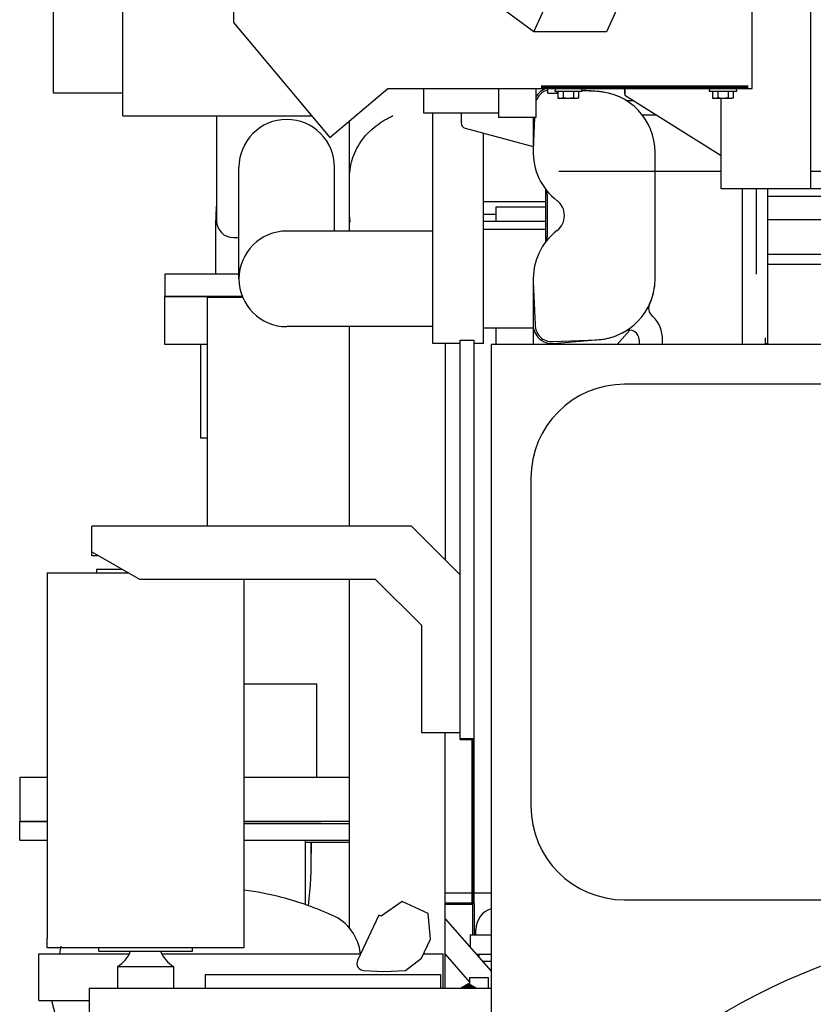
# Model space of a CAD drawing. Header units: millimetres. Extents: x 0 to 1189, y 0 to 841.
# Tile 44 of 117: x 343 to 386, y 632 to 684. Entities that reach past the tile are written whole.
import ezdxf

# ---------------------------------------------------------------- set-up
doc = ezdxf.new("R2010")
doc.units = ezdxf.units.MM
doc.header["$LTSCALE"] = 65.395
for name, color, linetype in [('0006_994800_79_SIMPLE1_X_PBL972', 7, 'CONTINUOUS'), ('0006_994800_80_SIMPLE1_X_PBL971', 7, 'CONTINUOUS'), ('1907_722101_29_ABL1028', 7, 'CONTINUOUS'), ('1907_722101_29_T1_PBL1073', 7, 'CONTINUOUS'), ('1907_722101_29_T2_PBL1031', 7, 'CONTINUOUS'), ('1907_731000_02_SIMPLE1_D_ABL1111', 7, 'CONTINUOUS'), ('1907_731000_02_SIMPLE1_T1_D_PBL1112', 7, 'CONTINUOUS'), ('1907_765000_04_SIMPLE1_A_ABL968', 7, 'CONTINUOUS'), ('1907_765000_04_SIMPLE1_T1_A_PBL969', 7, 'CONTINUOUS'), ('1907_884500_18_SIMPLE1_A#AF0_ABL970', 7, 'CONTINUOUS'), ('1907_884500_18_SIMPLE1_T1_A_PBL973', 7, 'CONTINUOUS'), ('1907_884500_18_SIMPLE1_T2_A_PBL974', 7, 'CONTINUOUS'), ('1947_111100_12_SIMPLE1_T1_X_PBL955', 7, 'CONTINUOUS'), ('1947_111100_12_SIMPLE1_X_ABL954', 7, 'CONTINUOUS'), ('1947_111200_09_SIMPLE1_C_ABL994', 7, 'CONTINUOUS'), ('1947_111200_09_SIMPLE1_T2_C_PBL1010', 7, 'CONTINUOUS'), ('1947_832000_08_SIMPLE1_T2_X_PBL997', 7, 'CONTINUOUS'), ('1947_832000_08_SIMPLE1_X_ABL996', 7, 'CONTINUOUS'), ('1947_861100_01_ABL1033', 7, 'CONTINUOUS'), ('1947_864200_02_ABL1014', 7, 'CONTINUOUS'), ('32007_040000_TLKGS_KS_V_ABL956', 7, 'CONTINUOUS'), ('32007_041000_TLKGS_KS_V_ABL957', 7, 'CONTINUOUS'), ('32007_060000_TLKGS_KGS_V_ABL962', 7, 'CONTINUOUS'), ('32007_061000_TLKGS_KGS_V_ABL967', 7, 'CONTINUOUS'), ('32007_062000_TLKGS_KGS_TL_V_ABL963', 7, 'CONTINUOUS'), ('32007_390200_01_SIMPLE1_T1_X_PBL1003', 7, 'CONTINUOUS'), ('32007_390200_01_SIMPLE1_T2_X_PBL1002', 7, 'CONTINUOUS'), ('32007_390200_01_SIMPLE1_X#AF0_ABL1001', 7, 'CONTINUOUS'), ('32007_723600_02_SIMPLE1_T1_X_PBL1009', 7, 'CONTINUOUS'), ('32007_723600_02_SIMPLE1_X_ABL1008', 7, 'CONTINUOUS'), ('32007_724700_04_SIMPLE1_T1_X_PBL1007', 7, 'CONTINUOUS'), ('32007_724700_04_SIMPLE1_X_ABL1006', 7, 'CONTINUOUS'), ('32007_728000_01_SIMPLE1_T2_X_PBL965', 7, 'CONTINUOUS'), ('32007_728000_01_SIMPLE1_T3_X_PBL1050', 7, 'CONTINUOUS'), ('32007_728000_01_SIMPLE1_T3_X_PBL966', 7, 'CONTINUOUS'), ('32007_728000_01_SIMPLE1_X_ABL964', 7, 'CONTINUOUS'), ('32007_833000_01_SIMPLE1_T1_X_PBL1011', 7, 'CONTINUOUS'), ('32007_833000_01_SIMPLE1_T3_X_PBL979', 7, 'CONTINUOUS'), ('32007_833000_01_SIMPLE1_X#AF0_ABL978', 7, 'CONTINUOUS'), ('32007_833000_02_SIMPLE1_T2_X_PBL984', 7, 'CONTINUOUS'), ('32007_833000_02_SIMPLE1_X_ABL983', 7, 'CONTINUOUS'), ('32007_836000_02_SIMPLE1_T2_X_PBL986', 7, 'CONTINUOUS'), ('32007_836000_02_SIMPLE1_X_ABL985', 7, 'CONTINUOUS'), ('32007_839200_01_SIMPLE1_A_ABL1004', 7, 'CONTINUOUS'), ('32007_839200_01_SIMPLE1_T1_A_PBL1005', 7, 'CONTINUOUS'), ('32007_849400_02_SIMPLE1_A_ABL1026', 7, 'CONTINUOUS'), ('32007_849400_02_SIMPLE1_T1_A_PBL1049', 7, 'CONTINUOUS'), ('32007_849400_02_SIMPLE1_T2_A_PBL1027', 7, 'CONTINUOUS'), ('32087_000000_TLKGS_MARKETING_ABL943', 7, 'CONTINUOUS'), ('32087_030000_TLKGS_ABL1012', 7, 'CONTINUOUS'), ('32087_030000_TLKGS_V_ABL944', 7, 'CONTINUOUS'), ('32087_100000_TLKGS_V_ABL945', 7, 'CONTINUOUS'), ('32087_111000_01_SIMPLE1_X_ABL953', 7, 'CONTINUOUS'), ('32087_300000_TLKGS_V_ABL1000', 7, 'CONTINUOUS'), ('32087_700000_TLKGS_V_ABL950', 7, 'CONTINUOUS'), ('32087_727000_01_SIMPLE1_T1_X_PBL952', 7, 'CONTINUOUS'), ('32087_727000_01_SIMPLE1_X_ABL951', 7, 'CONTINUOUS'), ('32087_800000_TLKGS_ABL1013', 7, 'CONTINUOUS'), ('32087_800000_TLKGS_V_ABL977', 7, 'CONTINUOUS'), ('D3902-L10_PBL1034', 7, 'CONTINUOUS'), ('D6796-12_PBL1015', 7, 'CONTINUOUS'), ('D6796-12_PBL1032', 7, 'CONTINUOUS'), ('D933-M12X20_PBL1030', 7, 'CONTINUOUS'), ('D933-M12X20_PBL1035', 7, 'CONTINUOUS'), ('right_11_VBL942', 7, 'CONTINUOUS'), ('TMAX_SM_D928_M6_PBL1029', 7, 'CONTINUOUS')]:
    doc.layers.add(name, color=color, linetype=linetype)

# ---------------------------------------------------------------- blocks, each defined once
blk = doc.blocks.new('1947_111100_12_SIMPLE1_T1_X_PBL955', base_point=(398.91, 619.625))
at = {"layer": '1947_111100_12_SIMPLE1_T1_X_PBL955', "color": 7, "linetype": 'Continuous'}
for p, q in [((368.41, 666.75), (368.41, 619.069)), ((434.41, 666.75), (368.41, 666.75))]:
    blk.add_line(p, q, dxfattribs=at)
blk = doc.blocks.new('1947_111100_12_SIMPLE1_X_ABL954', base_point=(398.91, 619.625))
at = {"layer": '1947_111100_12_SIMPLE1_T1_X_PBL955'}
blk.add_blockref('1947_111100_12_SIMPLE1_T1_X_PBL955', (398.91, 619.625), dxfattribs=at)
blk = doc.blocks.new('32087_111000_01_SIMPLE1_X_ABL953', base_point=(398.91, 619.625))
at = {"layer": '1947_111100_12_SIMPLE1_X_ABL954'}
blk.add_blockref('1947_111100_12_SIMPLE1_X_ABL954', (398.91, 619.625), dxfattribs=at)
blk = doc.blocks.new('1947_111200_09_SIMPLE1_T2_C_PBL1010', base_point=(385.285, 650.875))
at = {"layer": '1947_111200_09_SIMPLE1_T2_C_PBL1010', "color": 7, "linetype": 'Continuous'}
for p, q in [((395.035, 664.625), (375.535, 664.625)), ((370.535, 659.625), (370.535, 642.125)), ((400.035, 642.125), (400.035, 659.625)), ((375.535, 637.125), (395.035, 637.125))]:
    blk.add_line(p, q, dxfattribs=at)
for centre, start, end in [((375.535, 659.625), 90, 180), ((395.035, 659.625), 0, 90), ((375.535, 642.125), 180, 270), ((395.035, 642.125), 270, 360)]:
    blk.add_arc(centre, 5, start, end, dxfattribs=at)
blk = doc.blocks.new('1947_111200_09_SIMPLE1_C_ABL994', base_point=(402.382, 637.957))
at = {"layer": '1947_111200_09_SIMPLE1_T2_C_PBL1010'}
blk.add_blockref('1947_111200_09_SIMPLE1_T2_C_PBL1010', (385.285, 650.875), dxfattribs=at)
blk = doc.blocks.new('32087_100000_TLKGS_V_ABL945', base_point=(398.91, 616.65))
at = {"layer": '1947_111200_09_SIMPLE1_C_ABL994'}
blk.add_blockref('1947_111200_09_SIMPLE1_C_ABL994', (402.382, 637.957), dxfattribs=at)
at = {"layer": '32087_111000_01_SIMPLE1_X_ABL953'}
blk.add_blockref('32087_111000_01_SIMPLE1_X_ABL953', (398.91, 619.625), dxfattribs=at)
blk = doc.blocks.new('32087_727000_01_SIMPLE1_T1_X_PBL952', base_point=(381.508, 712.25))
at = {"layer": '32087_727000_01_SIMPLE1_T1_X_PBL952', "color": 7, "linetype": 'Continuous'}
for p, q in [((348.76, 678.95), (348.76, 739.45)), ((382.34, 680.4), (382.34, 702.308)), ((354.66, 696.832), (354.66, 683.928)), ((385.468, 675.05), (385.468, 694.85)), ((370.691, 683.43), (374.148, 691.08)), ((378.035, 691.08), (374.578, 683.43)), ((345.06, 680.15), (345.06, 686.815)), ((370.691, 683.43), (368.048, 685.38)), ((354.66, 683.928), (359.804, 677.798)), ((374.578, 683.43), (370.691, 683.43)), ((359.804, 677.798), (362.905, 680.4)), ((362.905, 680.4), (382.34, 680.4)), ((368.805, 680.4), (368.805, 678.85)), ((370.805, 680.4), (370.805, 678.85)), ((348.76, 680.15), (345.06, 680.15)), ((380.693, 675.05), (380.693, 679.875)), ((348.76, 678.95), (358.837, 678.95)), ((370.805, 678.85), (368.805, 678.85)), ((386.893, 675.05), (380.693, 675.05))]:
    blk.add_line(p, q, dxfattribs=at)
blk = doc.blocks.new('32087_727000_01_SIMPLE1_X_ABL951', base_point=(381.508, 712.25))
at = {"layer": '32087_727000_01_SIMPLE1_T1_X_PBL952'}
blk.add_blockref('32087_727000_01_SIMPLE1_T1_X_PBL952', (381.508, 712.25), dxfattribs=at)
blk = doc.blocks.new('32087_700000_TLKGS_V_ABL950', base_point=(381.508, 712.25))
at = {"layer": '32087_727000_01_SIMPLE1_X_ABL951'}
blk.add_blockref('32087_727000_01_SIMPLE1_X_ABL951', (381.508, 712.25), dxfattribs=at)
blk = doc.blocks.new('32007_833000_01_SIMPLE1_T3_X_PBL979', base_point=(363.412, 655.747))
at = {"layer": '32007_833000_01_SIMPLE1_T3_X_PBL979', "color": 7, "linetype": 'Continuous'}
for p, q in [((353.76, 678.95), (353.76, 673.35)), ((360.86, 675.675), (360.86, 678.684)), ((365.31, 666.8), (365.31, 679.1)), ((368.01, 666.8), (368.01, 678.028)), ((354.96, 670.25), (354.96, 676.2)), ((360.06, 672.8), (360.06, 676.2)), ((360.86, 672.8), (360.86, 675.675)), ((360.86, 673.565), (360.86, 675.675)), ((371.31, 675.047), (371.31, 672.197)), ((368.01, 674.375), (371.31, 674.375)), ((353.71, 673.04), (353.71, 670.507)), ((360.86, 672.8), (360.86, 673.265)), ((360.86, 673.265), (360.873, 673.265)), ((371.31, 672.875), (368.01, 672.875)), ((354.66, 672.45), (354.96, 672.45)), ((365.31, 672.8), (357.51, 672.8)), ((351.01, 670.507), (351.01, 669.307)), ((354.96, 670.507), (351.01, 670.507)), ((355.143, 669.307), (351.01, 669.307)), ((365.31, 667.7), (357.51, 667.7)), ((360.86, 657.05), (360.86, 667.7)), ((370.66, 667.625), (368.01, 667.625)), ((370.66, 667.796), (370.66, 666.75)), ((375.135, 666.75), (375.813, 667.504)), ((366.76, 666.8), (365.31, 666.8)), ((365.96, 666.8), (365.96, 655.255)), ((368.01, 666.8), (367.51, 666.8)), ((360.86, 635.614), (360.86, 654.232)), ((365.96, 632.395), (365.96, 646.055))]:
    blk.add_line(p, q, dxfattribs=at)
for centre, radius, start, end in [((357.51, 676.2), 2.55, 0, 180), ((367.844, 673.054), 14.133, 175.2798, 180.058), ((354.66, 673.35), 0.9, 180, 270), ((357.51, 670.25), 2.55, 90, 270)]:
    blk.add_arc(centre, radius, start, end, dxfattribs=at)
blk.add_ellipse((363.41, 673.565), major_axis=(0, 2.944), ratio=0.866025, start_param=1.570796, end_param=1.672779, dxfattribs=at)
blk.add_open_spline([(360.86, 675.675), (360.86, 676.031), (360.981, 676.746), (361.491, 677.694), (362.248, 678.446), (362.857, 678.807), (363.176, 678.955)], degree=3, knots=[0, 0, 0, 0, 0.252509, 0.502933, 0.750919, 1, 1, 1, 1], dxfattribs=at)
blk = doc.blocks.new('32007_833000_01_SIMPLE1_T1_X_PBL1011', base_point=(373.912, 673.61))
at = {"layer": '32007_833000_01_SIMPLE1_T1_X_PBL1011', "color": 7, "linetype": 'Continuous'}
for p, q in [((374.052, 680.245), (373.251, 680.28)), ((370.735, 678.85), (370.663, 677.134)), ((377.16, 670.25), (377.16, 676.998)), ((370.665, 670.07), (370.76, 667.803)), ((371.699, 666.9), (374.052, 667.003))]:
    blk.add_line(p, q, dxfattribs=at)
for centre, radius, start, end in [((371.66, 679.449), 0.9, 104.5402, 162.487), ((373.91, 676.998), 3.25, 0, 87.5), ((373.91, 676.998), 3.25, 177.6109, 232.4912), ((371.326, 673.624), 1, 307.4521, 52.7629), ((373.91, 670.25), 3.25, 127.4426, 183.1763), ((373.91, 670.25), 3.25, 272.5, 360), ((371.66, 667.799), 0.9, 179.7712, 272.5)]:
    blk.add_arc(centre, radius, start, end, dxfattribs=at)
blk = doc.blocks.new('32007_833000_01_SIMPLE1_X#AF0_ABL978', base_point=(373.912, 673.61))
at = {"layer": '32007_833000_01_SIMPLE1_T1_X_PBL1011'}
blk.add_blockref('32007_833000_01_SIMPLE1_T1_X_PBL1011', (373.912, 673.61), dxfattribs=at)
at = {"layer": '32007_833000_01_SIMPLE1_T3_X_PBL979'}
blk.add_blockref('32007_833000_01_SIMPLE1_T3_X_PBL979', (363.412, 655.747), dxfattribs=at)
blk = doc.blocks.new('1947_832000_08_SIMPLE1_T2_X_PBL997', base_point=(373.985, 673.575))
at = {"layer": '1947_832000_08_SIMPLE1_T2_X_PBL997', "color": 7, "linetype": 'Continuous'}
for p, q in [((364.81, 680.4), (364.81, 679.1)), ((374.186, 680.238), (373.246, 680.318)), ((376.033, 679.75), (375.642, 679.75)), ((364.81, 679.1), (368.805, 679.1)), ((366.81, 679.1), (366.81, 678.58)), ((370.66, 678.85), (370.66, 677)), ((376.472, 679), (377.233, 679)), ((367.032, 678.29), (370.66, 677.318)), ((381.81, 675.05), (381.81, 666.75)), ((382.56, 675.05), (382.56, 670.5)), ((383.16, 675.05), (383.16, 666.8)), ((371.41, 674.75), (371.41, 672.496)), ((370.66, 670.246), (370.66, 667.796)), ((377.048, 668.237), (376.962, 668.323)), ((383.06, 666.75), (383.06, 667.1)), ((371.745, 666.799), (374.186, 667.007)), ((376.31, 667), (376.31, 666.75)), ((377.56, 666.75), (377.56, 667)), ((383.06, 666.8), (383.16, 666.8))]:
    blk.add_line(p, q, dxfattribs=at)
for centre, radius, start, end in [((371.66, 679.45), 1, 108.1949, 149.1282), ((373.91, 677), 3.25, 79.6363, 85.127), ((367.11, 678.58), 0.3, 180, 255), ((370.91, 674.75), 0.5, 0, 36.8699), ((370.91, 672.496), 0.5, 323.1301, 360), ((373.91, 670.246), 3.25, 335.2605, 353.8325), ((377.316, 668.676), 0.5, 155.2605, 225), ((375.81, 667), 1.75, 0, 45), ((371.66, 667.796), 1, 180, 274.873), ((373.91, 670.246), 3.25, 274.873, 291.1686), ((373.91, 670.246), 3.25, 297.1245, 300.2517), ((375.803, 667), 0.507, 0, 120.2517)]:
    blk.add_arc(centre, radius, start, end, dxfattribs=at)
blk = doc.blocks.new('1947_832000_08_SIMPLE1_X_ABL996', base_point=(373.985, 673.575))
at = {"layer": '1947_832000_08_SIMPLE1_T2_X_PBL997'}
blk.add_blockref('1947_832000_08_SIMPLE1_T2_X_PBL997', (373.985, 673.575), dxfattribs=at)
blk = doc.blocks.new('32087_800000_TLKGS_V_ABL977', base_point=(373.985, 673.575))
at = {"layer": '1947_832000_08_SIMPLE1_X_ABL996'}
blk.add_blockref('1947_832000_08_SIMPLE1_X_ABL996', (373.985, 673.575), dxfattribs=at)
at = {"layer": '32007_833000_01_SIMPLE1_X#AF0_ABL978'}
blk.add_blockref('32007_833000_01_SIMPLE1_X#AF0_ABL978', (373.912, 673.61), dxfattribs=at)
blk = doc.blocks.new('32007_390200_01_SIMPLE1_T2_X_PBL1002', base_point=(383.839, 653.975))
at = {"layer": '32007_390200_01_SIMPLE1_T2_X_PBL1002', "color": 40, "linetype": 'Continuous'}
for p, q in [((383.16, 671.025), (391.66, 671.025)), ((396.16, 671.025), (400.918, 671.025))]:
    blk.add_line(p, q, dxfattribs=at)
at = {"layer": '32007_390200_01_SIMPLE1_T2_X_PBL1002', "color": 7, "linetype": 'Continuous'}
for p, q in [((366.76, 645.675), (366.76, 645.725)), ((366.76, 645.675), (367.41, 645.675)), ((367.41, 636.925), (367.41, 636.975)), ((367.41, 636.925), (367.51, 636.925)), ((367.51, 636.925), (367.51, 636.975))]:
    blk.add_line(p, q, dxfattribs=at)
blk = doc.blocks.new('32007_390200_01_SIMPLE1_T1_X_PBL1003', base_point=(403.16, 646.587))
at = {"layer": '32007_390200_01_SIMPLE1_T1_X_PBL1003', "color": 40, "linetype": 'Continuous'}
for p, q in [((372.03, 676), (380.693, 676)), ((385.468, 676), (407.957, 676))]:
    blk.add_line(p, q, dxfattribs=at)
at = {"layer": '32007_390200_01_SIMPLE1_T1_X_PBL1003', "color": 7, "linetype": 'Continuous'}
for p, q in [((366.76, 645.725), (366.76, 666.975)), ((366.76, 666.975), (367.51, 666.975)), ((367.51, 636.975), (367.51, 666.975)), ((366.76, 645.725), (367.448, 645.725)), ((367.41, 636.975), (367.41, 645.725)), ((367.448, 636.975), (367.448, 645.725)), ((367.41, 636.975), (367.51, 636.975))]:
    blk.add_line(p, q, dxfattribs=at)
blk = doc.blocks.new('32007_390200_01_SIMPLE1_X#AF0_ABL1001', base_point=(403.16, 646.587))
at = {"layer": '32007_390200_01_SIMPLE1_T1_X_PBL1003'}
blk.add_blockref('32007_390200_01_SIMPLE1_T1_X_PBL1003', (403.16, 646.587), dxfattribs=at)
at = {"layer": '32007_390200_01_SIMPLE1_T2_X_PBL1002'}
blk.add_blockref('32007_390200_01_SIMPLE1_T2_X_PBL1002', (383.839, 653.975), dxfattribs=at)
blk = doc.blocks.new('32087_300000_TLKGS_V_ABL1000', base_point=(403.16, 646.587))
at = {"layer": '32007_390200_01_SIMPLE1_X#AF0_ABL1001'}
blk.add_blockref('32007_390200_01_SIMPLE1_X#AF0_ABL1001', (403.16, 646.587), dxfattribs=at)
blk = doc.blocks.new('32087_030000_TLKGS_V_ABL944', base_point=(394.21, 639.925))
at = {"layer": '32087_100000_TLKGS_V_ABL945'}
blk.add_blockref('32087_100000_TLKGS_V_ABL945', (398.91, 616.65), dxfattribs=at)
at = {"layer": '32087_300000_TLKGS_V_ABL1000'}
blk.add_blockref('32087_300000_TLKGS_V_ABL1000', (403.16, 646.587), dxfattribs=at)
at = {"layer": '32087_700000_TLKGS_V_ABL950'}
blk.add_blockref('32087_700000_TLKGS_V_ABL950', (381.508, 712.25), dxfattribs=at)
at = {"layer": '32087_800000_TLKGS_V_ABL977'}
blk.add_blockref('32087_800000_TLKGS_V_ABL977', (373.985, 673.575), dxfattribs=at)
blk = doc.blocks.new('0006_994800_80_SIMPLE1_X_PBL971', base_point=(346.046, 644.823))
at = {"layer": '0006_994800_80_SIMPLE1_X_PBL971', "color": 7, "linetype": 'Continuous'}
for p, q in [((344.725, 654.575), (344.725, 654.57)), ((344.725, 654.575), (347.367, 654.575)), ((344.724, 635.07), (344.724, 635.075)), ((344.725, 635.075), (344.724, 635.075))]:
    blk.add_line(p, q, dxfattribs=at)
blk = doc.blocks.new('0006_994800_79_SIMPLE1_X_PBL972', base_point=(349.974, 644.57))
at = {"layer": '0006_994800_79_SIMPLE1_X_PBL972', "color": 7, "linetype": 'Continuous'}
for p, q in [((344.725, 654.57), (344.725, 635.07)), ((344.725, 654.57), (349.065, 654.57)), ((355.225, 654.232), (355.225, 634.57)), ((344.724, 634.57), (344.724, 635.07)), ((344.725, 635.07), (344.724, 635.07)), ((355.225, 634.57), (344.724, 634.57))]:
    blk.add_line(p, q, dxfattribs=at)
blk = doc.blocks.new('1907_884500_18_SIMPLE1_T1_A_PBL973', base_point=(357.651, 628.687))
at = {"layer": '1907_884500_18_SIMPLE1_T1_A_PBL973', "color": 7, "linetype": 'Continuous'}
for p, q in [((347.475, 634.395), (347.475, 634.57)), ((352.475, 634.395), (352.475, 634.57)), ((347.475, 634.395), (352.475, 634.395)), ((348.475, 633.576), (348.475, 632.395)), ((348.475, 633.576), (351.475, 633.576)), ((351.475, 633.576), (351.475, 632.395)), ((346.975, 632.395), (346.975, 629.627)), ((368.41, 632.395), (346.975, 632.395)), ((346.892, 629.373), (346.975, 629.627)), ((353.605, 627.192), (346.892, 629.373)), ((368.11, 622.479), (362.621, 624.263)), ((368.41, 622.697), (368.11, 622.479))]:
    blk.add_line(p, q, dxfattribs=at)
for centre, start, end in [((347.761, 634.895), 298.4339, 340.5293), ((352.189, 634.895), 199.4707, 241.5661)]:
    blk.add_arc(centre, 1.5, start, end, dxfattribs=at)
blk = doc.blocks.new('1907_884500_18_SIMPLE1_T2_A_PBL974', base_point=(356.939, 651.552))
at = {"layer": '1907_884500_18_SIMPLE1_T2_A_PBL974', "color": 7, "linetype": 'Continuous'}
for p, q in [((347.117, 655.482), (347.117, 657.05)), ((364.165, 657.05), (347.117, 657.05)), ((366.76, 654.455), (364.165, 657.05)), ((347.117, 655.695), (349.65, 654.232)), ((347.417, 655.482), (347.117, 655.482)), ((347.417, 655.521), (347.417, 655.482)), ((347.367, 654.75), (347.367, 654.57)), ((348.753, 654.75), (347.367, 654.75)), ((349.65, 654.232), (362.228, 654.232)), ((362.228, 654.232), (364.692, 651.768)), ((364.692, 651.768), (364.692, 646.055)), ((364.692, 646.055), (366.76, 646.055))]:
    blk.add_line(p, q, dxfattribs=at)
blk = doc.blocks.new('1907_884500_18_SIMPLE1_A#AF0_ABL970', base_point=(356.567, 639.765))
at = {"layer": '0006_994800_79_SIMPLE1_X_PBL972'}
blk.add_blockref('0006_994800_79_SIMPLE1_X_PBL972', (349.974, 644.57), dxfattribs=at)
at = {"layer": '0006_994800_80_SIMPLE1_X_PBL971'}
blk.add_blockref('0006_994800_80_SIMPLE1_X_PBL971', (346.046, 644.823), dxfattribs=at)
at = {"layer": '1907_884500_18_SIMPLE1_T1_A_PBL973'}
blk.add_blockref('1907_884500_18_SIMPLE1_T1_A_PBL973', (357.651, 628.687), dxfattribs=at)
at = {"layer": '1907_884500_18_SIMPLE1_T2_A_PBL974'}
blk.add_blockref('1907_884500_18_SIMPLE1_T2_A_PBL974', (356.939, 651.552), dxfattribs=at)
blk = doc.blocks.new('1907_731000_02_SIMPLE1_T1_D_PBL1112', base_point=(398.91, 600))
at = {"layer": '1907_731000_02_SIMPLE1_T1_D_PBL1112', "color": 7, "linetype": 'Continuous'}
blk.add_circle((398.91, 600), 35.975, dxfattribs=at)
blk = doc.blocks.new('1907_731000_02_SIMPLE1_D_ABL1111', base_point=(398.91, 600))
at = {"layer": '1907_731000_02_SIMPLE1_T1_D_PBL1112'}
blk.add_blockref('1907_731000_02_SIMPLE1_T1_D_PBL1112', (398.91, 600), dxfattribs=at)
blk = doc.blocks.new('32007_041000_TLKGS_KS_V_ABL957', base_point=(391.191, 609.151))
at = {"layer": '1907_731000_02_SIMPLE1_D_ABL1111'}
blk.add_blockref('1907_731000_02_SIMPLE1_D_ABL1111', (398.91, 600), dxfattribs=at)
at = {"layer": '1907_884500_18_SIMPLE1_A#AF0_ABL970'}
blk.add_blockref('1907_884500_18_SIMPLE1_A#AF0_ABL970', (356.567, 639.765), dxfattribs=at)
blk = doc.blocks.new('32007_040000_TLKGS_KS_V_ABL956', base_point=(391.191, 609.151))
at = {"layer": '32007_041000_TLKGS_KS_V_ABL957'}
blk.add_blockref('32007_041000_TLKGS_KS_V_ABL957', (391.191, 609.151), dxfattribs=at)
blk = doc.blocks.new('32007_728000_01_SIMPLE1_T2_X_PBL965', base_point=(352.06, 655.3))
at = {"layer": '32007_728000_01_SIMPLE1_T2_X_PBL965', "color": 7, "linetype": 'Continuous'}
for p, q in [((351.01, 666.75), (351.01, 669.3)), ((351.01, 669.3), (355.146, 669.3)), ((353.26, 669.25), (353.26, 657.05)), ((355.169, 669.25), (353.26, 669.25)), ((353.26, 666.75), (351.01, 666.75)), ((352.91, 666.75), (352.91, 661.75)), ((353.26, 661.75), (352.91, 661.75)), ((355.225, 648.65), (359.106, 648.65)), ((359.106, 643.65), (359.106, 648.65)), ((343.26, 643.65), (343.26, 641.3)), ((344.725, 643.65), (343.26, 643.65)), ((360.86, 643.65), (355.225, 643.65)), ((344.725, 641.3), (343.26, 641.3)), ((360.86, 641.3), (355.225, 641.3))]:
    blk.add_line(p, q, dxfattribs=at)
blk = doc.blocks.new('32007_728000_01_SIMPLE1_T3_X_PBL966', base_point=(343.992, 640.8))
at = {"layer": '32007_728000_01_SIMPLE1_T3_X_PBL966', "color": 7, "linetype": 'Continuous'}
for p, q in [((343.26, 640.3), (343.26, 641.3)), ((343.26, 641.3), (344.725, 641.3)), ((343.26, 640.3), (344.725, 640.3))]:
    blk.add_line(p, q, dxfattribs=at)
blk = doc.blocks.new('32007_728000_01_SIMPLE1_T3_X_PBL1050', base_point=(358.042, 640.8))
at = {"layer": '32007_728000_01_SIMPLE1_T3_X_PBL1050', "color": 7, "linetype": 'Continuous'}
for p, q in [((355.225, 641.3), (359.342, 641.3)), ((355.225, 640.3), (360.86, 640.3))]:
    blk.add_line(p, q, dxfattribs=at)
blk = doc.blocks.new('32007_728000_01_SIMPLE1_X_ABL964', base_point=(352.06, 654.8))
at = {"layer": '32007_728000_01_SIMPLE1_T2_X_PBL965'}
blk.add_blockref('32007_728000_01_SIMPLE1_T2_X_PBL965', (352.06, 655.3), dxfattribs=at)
at = {"layer": '32007_728000_01_SIMPLE1_T3_X_PBL1050'}
blk.add_blockref('32007_728000_01_SIMPLE1_T3_X_PBL1050', (358.042, 640.8), dxfattribs=at)
at = {"layer": '32007_728000_01_SIMPLE1_T3_X_PBL966'}
blk.add_blockref('32007_728000_01_SIMPLE1_T3_X_PBL966', (343.992, 640.8), dxfattribs=at)
blk = doc.blocks.new('32007_833000_02_SIMPLE1_T2_X_PBL984', base_point=(359.687, 638.502))
at = {"layer": '32007_833000_02_SIMPLE1_T2_X_PBL984', "color": 7, "linetype": 'Continuous'}
for p, q in [((358.513, 640.2), (360.86, 640.2)), ((358.81, 640.2), (358.81, 639.6)), ((358.81, 638.853), (358.81, 640.2)), ((358.678, 636.805), (358.772, 637.927))]:
    blk.add_line(p, q, dxfattribs=at)
blk.add_arc((347.693, 638.851), 11.117, 355.229, 0.0093, dxfattribs=at)
blk = doc.blocks.new('32007_833000_02_SIMPLE1_X_ABL983', base_point=(359.687, 638.502))
at = {"layer": '32007_833000_02_SIMPLE1_T2_X_PBL984'}
blk.add_blockref('32007_833000_02_SIMPLE1_T2_X_PBL984', (359.687, 638.502), dxfattribs=at)
blk = doc.blocks.new('32007_836000_02_SIMPLE1_T2_X_PBL986', base_point=(358.042, 639.034))
at = {"layer": '32007_836000_02_SIMPLE1_T2_X_PBL986', "color": 7, "linetype": 'Continuous'}
for p, q in [((355.225, 641.205), (360.86, 641.205)), ((355.225, 640.3), (360.86, 640.3)), ((358.509, 636.862), (358.514, 640.3))]:
    blk.add_line(p, q, dxfattribs=at)
blk = doc.blocks.new('32007_836000_02_SIMPLE1_X_ABL985', base_point=(358.042, 639.034))
at = {"layer": '32007_836000_02_SIMPLE1_T2_X_PBL986'}
blk.add_blockref('32007_836000_02_SIMPLE1_T2_X_PBL986', (358.042, 639.034), dxfattribs=at)
blk = doc.blocks.new('32007_839200_01_SIMPLE1_T1_A_PBL1005', base_point=(367.852, 635.251))
at = {"layer": '32007_839200_01_SIMPLE1_T1_A_PBL1005', "color": 7, "linetype": 'Continuous'}
for p, q in [((367.606, 635.256), (367.606, 635.55)), ((367.294, 635.256), (367.294, 634.591)), ((367.294, 635.256), (368.41, 635.256)), ((367.608, 634.231), (368.41, 634.231)), ((367.76, 634.231), (367.76, 634.057)), ((367.941, 633.85), (368.41, 633.85))]:
    blk.add_line(p, q, dxfattribs=at)
blk.add_arc((368.764, 635.55), 1.158, 107.9157, 180, dxfattribs=at)
blk = doc.blocks.new('32007_839200_01_SIMPLE1_A_ABL1004', base_point=(367.852, 635.251))
at = {"layer": '32007_839200_01_SIMPLE1_T1_A_PBL1005'}
blk.add_blockref('32007_839200_01_SIMPLE1_T1_A_PBL1005', (367.852, 635.251), dxfattribs=at)
blk = doc.blocks.new('32007_724700_04_SIMPLE1_T1_X_PBL1007', base_point=(388.315, 657.728))
at = {"layer": '32007_724700_04_SIMPLE1_T1_X_PBL1007', "color": 7, "linetype": 'Continuous'}
for p, q in [((368.66, 673.687), (368.01, 673.687)), ((367.41, 636.95), (365.96, 636.95)), ((367.435, 636.875), (365.96, 636.875)), ((367.435, 635.256), (367.435, 636.875)), ((367.51, 636.925), (367.51, 635.256))]:
    blk.add_line(p, q, dxfattribs=at)
blk = doc.blocks.new('32007_724700_04_SIMPLE1_X_ABL1006', base_point=(388.315, 657.728))
at = {"layer": '32007_724700_04_SIMPLE1_T1_X_PBL1007'}
blk.add_blockref('32007_724700_04_SIMPLE1_T1_X_PBL1007', (388.315, 657.728), dxfattribs=at)
blk = doc.blocks.new('32007_723600_02_SIMPLE1_T1_X_PBL1009', base_point=(388.098, 657.85))
at = {"layer": '32007_723600_02_SIMPLE1_T1_X_PBL1009', "color": 7, "linetype": 'Continuous'}
for p, q in [((368.66, 674.082), (368.66, 673.3)), ((371.31, 674.082), (368.66, 674.082)), ((391.66, 671.55), (383.16, 671.55)), ((368.66, 667.625), (368.66, 666.75)), ((365.96, 637.5), (367.41, 637.5)), ((367.51, 637.5), (368.41, 637.5))]:
    blk.add_line(p, q, dxfattribs=at)
blk = doc.blocks.new('32007_723600_02_SIMPLE1_X_ABL1008', base_point=(388.098, 657.85))
at = {"layer": '32007_723600_02_SIMPLE1_T1_X_PBL1009'}
blk.add_blockref('32007_723600_02_SIMPLE1_T1_X_PBL1009', (388.098, 657.85), dxfattribs=at)
blk = doc.blocks.new('32007_849400_02_SIMPLE1_T2_A_PBL1027', base_point=(383.148, 654.627))
at = {"layer": '32007_849400_02_SIMPLE1_T2_A_PBL1027', "color": 7, "linetype": 'Continuous'}
for p, q in [((391.66, 674.65), (383.16, 674.65)), ((396.798, 673.15), (396.798, 674.9)), ((397.209, 674.65), (396.798, 674.65)), ((391.66, 673.4), (383.16, 673.4)), ((397.209, 673.4), (396.798, 673.4)), ((371.31, 673.3), (368.01, 673.3)), ((396.16, 673.15), (396.798, 673.15)), ((365.96, 636.118), (368.41, 633.313)), ((365.96, 634.218), (367.26, 632.73))]:
    blk.add_line(p, q, dxfattribs=at)
for centre, radius, start, end in [((397.211, 676.525), 3.125, 269.9764, 328.6272), ((397.21, 676.529), 1.88, 269.997, 299.8108)]:
    blk.add_arc(centre, radius, start, end, dxfattribs=at)
blk = doc.blocks.new('32007_849400_02_SIMPLE1_T1_A_PBL1049', base_point=(401.704, 670.825))
at = {"layer": '32007_849400_02_SIMPLE1_T1_A_PBL1049', "color": 7, "linetype": 'Continuous'}
for p, q in [((401.058, 674.862), (401.069, 674.9)), ((403.933, 674.006), (404.199, 674.9)), ((400.912, 669.872), (400.932, 674.003)), ((403.912, 669.858), (403.932, 673.989)), ((403.912, 669.858), (403.912, 669.86)), ((399.208, 666.75), (399.208, 667.75)), ((399.208, 667.75), (399.21, 667.75)), ((400.908, 667.75), (400.908, 667.818)), ((403.908, 667.75), (403.908, 667.818))]:
    blk.add_line(p, q, dxfattribs=at)
for centre, radius, start, end in [((404.118, 673.988), 0.186, 178.9798, 179.7327), ((886.52, 667.863), 485.612, 179.76289, 180.00522), ((886.313, 667.863), 485.405, 179.76302, 180.00524), ((887.049, 667.862), 483.141, 179.76332, 180.00522), ((886.633, 667.863), 482.725, 179.76316, 180.00525)]:
    blk.add_arc(centre, radius, start, end, dxfattribs=at)
blk.add_open_spline([(400.932, 674.003), (400.934, 674.293), (400.975, 674.585), (401.058, 674.862)], degree=3, dxfattribs=at)
for points, knots in [([(403.932, 673.992), (403.932, 673.993), (403.932, 673.998), (403.933, 674.002), (403.933, 674.005)], [0, 0, 0, 0, 0.343133, 1, 1, 1, 1]), ([(403.933, 674.005), (403.933, 674.006), (403.934, 674.009), (403.933, 674.007), (403.933, 674.006)], [0, 0, 0, 0, 0.713147, 1, 1, 1, 1])]:
    blk.add_open_spline(points, degree=3, knots=knots, dxfattribs=at)
blk = doc.blocks.new('32007_849400_02_SIMPLE1_A_ABL1026', base_point=(385.08, 654.627))
at = {"layer": '32007_849400_02_SIMPLE1_T1_A_PBL1049'}
blk.add_blockref('32007_849400_02_SIMPLE1_T1_A_PBL1049', (401.704, 670.825), dxfattribs=at)
at = {"layer": '32007_849400_02_SIMPLE1_T2_A_PBL1027'}
blk.add_blockref('32007_849400_02_SIMPLE1_T2_A_PBL1027', (383.148, 654.627), dxfattribs=at)
blk = doc.blocks.new('32007_062000_TLKGS_KGS_TL_V_ABL963', base_point=(395.485, 682.34))
at = {"layer": '32007_723600_02_SIMPLE1_X_ABL1008'}
blk.add_blockref('32007_723600_02_SIMPLE1_X_ABL1008', (388.098, 657.85), dxfattribs=at)
at = {"layer": '32007_724700_04_SIMPLE1_X_ABL1006'}
blk.add_blockref('32007_724700_04_SIMPLE1_X_ABL1006', (388.315, 657.728), dxfattribs=at)
at = {"layer": '32007_728000_01_SIMPLE1_X_ABL964'}
blk.add_blockref('32007_728000_01_SIMPLE1_X_ABL964', (352.06, 654.8), dxfattribs=at)
at = {"layer": '32007_833000_02_SIMPLE1_X_ABL983'}
blk.add_blockref('32007_833000_02_SIMPLE1_X_ABL983', (359.687, 638.502), dxfattribs=at)
at = {"layer": '32007_836000_02_SIMPLE1_X_ABL985'}
blk.add_blockref('32007_836000_02_SIMPLE1_X_ABL985', (358.042, 639.034), dxfattribs=at)
at = {"layer": '32007_839200_01_SIMPLE1_A_ABL1004'}
blk.add_blockref('32007_839200_01_SIMPLE1_A_ABL1004', (367.852, 635.251), dxfattribs=at)
at = {"layer": '32007_849400_02_SIMPLE1_A_ABL1026'}
blk.add_blockref('32007_849400_02_SIMPLE1_A_ABL1026', (385.08, 654.627), dxfattribs=at)
blk = doc.blocks.new('1907_765000_04_SIMPLE1_T1_A_PBL969', base_point=(356.273, 622.5))
at = {"layer": '1907_765000_04_SIMPLE1_T1_A_PBL969', "color": 7, "linetype": 'Continuous'}
for p, q in [((363.674, 637.043), (362.541, 636.25)), ((365.054, 636.4), (363.674, 637.043)), ((362.419, 636.305), (361.29, 633.883)), ((362.541, 636.25), (362.419, 636.305)), ((365.175, 635.02), (365.054, 636.4)), ((364.705, 634.013), (365.175, 635.02)), ((344.285, 631.75), (344.285, 634.25)), ((344.285, 634.25), (349.11, 634.25)), ((350.84, 634.25), (361.461, 634.25)), ((363.848, 633.355), (364.705, 634.013)), ((364.815, 634.25), (365.86, 634.25)), ((365.86, 632.395), (365.86, 634.25)), ((353.16, 633.15), (353.16, 632.395)), ((353.16, 633.15), (365.71, 633.15)), ((361.612, 633.35), (362.682, 633.3)), ((362.682, 633.3), (363.848, 633.355)), ((365.71, 633.15), (365.71, 632.395)), ((367.26, 632.98), (367.26, 632.612)), ((367.26, 632.98), (368.26, 632.98)), ((368.26, 632.98), (368.26, 632.395)), ((344.285, 631.75), (346.975, 631.75)), ((344.96, 631.75), (345.285, 630.537)), ((345.285, 630.537), (345.285, 621.377)), ((345.285, 630.537), (346.975, 630.537)), ((363.085, 624.112), (363.085, 623.285)), ((362.67, 623.285), (363.085, 623.285)), ((362.67, 622.85), (366.969, 622.85)), ((367.26, 622.755), (367.26, 621.9)), ((368.26, 622.588), (368.26, 621.9)), ((362.67, 622.25), (367.26, 622.25)), ((345.345, 621.036), (345.874, 619.58)), ((345.91, 619.375), (345.91, 609.4)), ((353.22, 614.35), (353.11, 614.35)), ((353.22, 614.25), (353.21, 614.25)), ((348.16, 608.211), (348.16, 607.25)), ((347.41, 607.9), (348.16, 607.9)), ((349.641, 607.9), (349.91, 607.9)), ((349.66, 607.9), (349.66, 607.25)), ((349.66, 607.25), (348.16, 607.25))]:
    blk.add_line(p, q, dxfattribs=at)
for centre, radius, start, end in [((353.41, 622.757), 14.993, 75.1999, 83.0461), ((352.668, 619.947), 17.9, 65.9738, 75.1999), ((358.928, 633.99), 2.525, 5.9197, 65.9738), ((347.893, 633.99), 2.525, 164.5747, 174.0803), ((361.63, 633.725), 0.375, 155, 267.3), ((346.285, 621.377), 1, 180, 199.9645), ((345.31, 619.375), 0.6, 0, 19.9645), ((353.11, 613.55), 0.8, 90, 180), ((353.21, 613.45), 0.8, 90, 172.7926), ((347.41, 609.4), 1.5, 180, 270)]:
    blk.add_arc(centre, radius, start, end, dxfattribs=at)
blk.add_open_spline([(364.693, 623.59), (364.157, 623.488), (363.621, 623.386), (363.085, 623.285)], degree=3, dxfattribs=at)
blk.add_open_spline([(349.641, 607.9), (349.601, 607.9), (349.494, 607.935), (349.31, 608.009), (349.081, 608.124), (348.834, 608.251), (348.625, 608.347), (348.461, 608.391), (348.333, 608.402), (348.197, 608.353), (348.16, 608.254), (348.16, 608.211)], degree=3, knots=[0, 0, 0, 0, 0.070876, 0.197515, 0.357061, 0.528466, 0.693928, 0.767479, 0.830464, 0.923967, 1, 1, 1, 1], dxfattribs=at)
blk = doc.blocks.new('1907_765000_04_SIMPLE1_A_ABL968', base_point=(356.273, 622.5))
at = {"layer": '1907_765000_04_SIMPLE1_T1_A_PBL969'}
blk.add_blockref('1907_765000_04_SIMPLE1_T1_A_PBL969', (356.273, 622.5), dxfattribs=at)
blk = doc.blocks.new('32007_061000_TLKGS_KGS_V_ABL967', base_point=(398.114, 644.114))
at = {"layer": '1907_765000_04_SIMPLE1_A_ABL968'}
blk.add_blockref('1907_765000_04_SIMPLE1_A_ABL968', (356.273, 622.5), dxfattribs=at)
blk = doc.blocks.new('32007_060000_TLKGS_KGS_V_ABL962', base_point=(397.602, 662.464))
at = {"layer": '32007_061000_TLKGS_KGS_V_ABL967'}
blk.add_blockref('32007_061000_TLKGS_KGS_V_ABL967', (398.114, 644.114), dxfattribs=at)
at = {"layer": '32007_062000_TLKGS_KGS_TL_V_ABL963'}
blk.add_blockref('32007_062000_TLKGS_KGS_TL_V_ABL963', (395.485, 682.34), dxfattribs=at)
blk = doc.blocks.new('D6796-12_PBL1015', base_point=(372.529, 680.325))
at = {"layer": 'D6796-12_PBL1015', "color": 7, "linetype": 'Continuous'}
for p, q in [((371.822, 680.4), (371.804, 680.25)), ((373.254, 680.25), (371.804, 680.25)), ((373.236, 680.4), (373.254, 680.25))]:
    blk.add_line(p, q, dxfattribs=at)
blk = doc.blocks.new('TMAX_SM_D928_M6_PBL1029', base_point=(371.685, 680.275))
at = {"layer": 'TMAX_SM_D928_M6_PBL1029', "color": 7, "linetype": 'Continuous'}
for p, q in [((371.435, 680.15), (371.435, 680.4)), ((371.935, 680.15), (371.935, 680.25)), ((371.435, 680.15), (371.935, 680.15))]:
    blk.add_line(p, q, dxfattribs=at)
blk = doc.blocks.new('1907_722101_29_T2_PBL1031', base_point=(376.609, 678.694))
at = {"layer": '1907_722101_29_T2_PBL1031', "color": 7, "linetype": 'Continuous'}
for p, q in [((371.085, 680.55), (382.133, 680.55)), ((382.133, 680.475), (371.085, 680.475)), ((375.551, 680.114), (375.551, 680.4)), ((375.553, 680.4), (375.553, 680.05)), ((375.553, 680.05), (380.693, 676.838))]:
    blk.add_line(p, q, dxfattribs=at)
blk.add_arc((375.636, 680.114), 0.085, 180, 185.5816, dxfattribs=at)
blk = doc.blocks.new('1907_722101_29_T1_PBL1073', base_point=(376.61, 680.438))
at = {"layer": '1907_722101_29_T1_PBL1073', "color": 7, "linetype": 'Continuous'}
for p, q in [((371.085, 680.475), (382.135, 680.475)), ((382.135, 680.4), (371.085, 680.4))]:
    blk.add_line(p, q, dxfattribs=at)
blk = doc.blocks.new('1907_722101_29_ABL1028', base_point=(376.61, 678.694))
at = {"layer": '1907_722101_29_T1_PBL1073'}
blk.add_blockref('1907_722101_29_T1_PBL1073', (376.61, 680.438), dxfattribs=at)
at = {"layer": '1907_722101_29_T2_PBL1031'}
blk.add_blockref('1907_722101_29_T2_PBL1031', (376.609, 678.694), dxfattribs=at)
at = {"layer": 'TMAX_SM_D928_M6_PBL1029'}
blk.add_blockref('TMAX_SM_D928_M6_PBL1029', (371.685, 680.275), dxfattribs=at)
blk = doc.blocks.new('D933-M12X20_PBL1030', base_point=(372.529, 680.062))
at = {"layer": 'D933-M12X20_PBL1030', "color": 7, "linetype": 'Continuous'}
for p, q in [((371.981, 680.242), (371.981, 679.895)), ((373.078, 680.242), (371.981, 680.242)), ((372.094, 680.242), (372.094, 680.25)), ((372.255, 680.242), (372.255, 679.895)), ((372.803, 680.242), (372.803, 679.895)), ((372.964, 680.242), (372.964, 680.25)), ((373.078, 680.242), (373.078, 679.895)), ((371.981, 679.895), (372.055, 679.875)), ((373.004, 679.875), (372.055, 679.875)), ((373.078, 679.895), (373.004, 679.875))]:
    blk.add_line(p, q, dxfattribs=at)
blk.add_arc((372.935, 680.378), 0.503, 277.7705, 278.3826, dxfattribs=at)
for points in [[(372.118, 679.875), (372.072, 679.875), (372.025, 679.883), (371.981, 679.895)], [(372.255, 679.895), (372.21, 679.883), (372.164, 679.875), (372.118, 679.875)], [(372.529, 679.875), (372.437, 679.875), (372.346, 679.883), (372.255, 679.895)], [(372.803, 679.895), (372.713, 679.883), (372.621, 679.875), (372.529, 679.875)], [(372.941, 679.875), (372.894, 679.875), (372.848, 679.883), (372.803, 679.895)], [(373.003, 679.88), (372.983, 679.877), (372.961, 679.875), (372.941, 679.875)], [(373.078, 679.895), (373.055, 679.889), (373.032, 679.884), (373.009, 679.88)]]:
    blk.add_open_spline(points, degree=3, dxfattribs=at)
blk = doc.blocks.new('D6796-12_PBL1032', base_point=(380.779, 680.325))
at = {"layer": 'D6796-12_PBL1032', "color": 7, "linetype": 'Continuous'}
for p, q in [((380.072, 680.4), (380.054, 680.25)), ((381.504, 680.25), (380.054, 680.25)), ((381.486, 680.4), (381.504, 680.25))]:
    blk.add_line(p, q, dxfattribs=at)
blk = doc.blocks.new('D933-M12X20_PBL1035', base_point=(380.779, 680.062))
at = {"layer": 'D933-M12X20_PBL1035', "color": 7, "linetype": 'Continuous'}
for p, q in [((380.231, 680.242), (380.231, 679.895)), ((381.328, 680.242), (380.231, 680.242)), ((380.344, 680.242), (380.344, 680.25)), ((380.505, 680.242), (380.505, 679.895)), ((381.053, 680.242), (381.053, 679.895)), ((381.214, 680.242), (381.214, 680.25)), ((381.328, 680.242), (381.328, 679.895)), ((380.231, 679.895), (380.305, 679.875)), ((381.254, 679.875), (380.305, 679.875)), ((381.328, 679.895), (381.254, 679.875))]:
    blk.add_line(p, q, dxfattribs=at)
blk.add_arc((381.185, 680.378), 0.503, 277.7705, 278.3826, dxfattribs=at)
for points in [[(380.368, 679.875), (380.322, 679.875), (380.275, 679.883), (380.231, 679.895)], [(380.505, 679.895), (380.46, 679.883), (380.414, 679.875), (380.368, 679.875)], [(380.779, 679.875), (380.687, 679.875), (380.596, 679.883), (380.505, 679.895)], [(381.053, 679.895), (380.963, 679.883), (380.871, 679.875), (380.779, 679.875)], [(381.191, 679.875), (381.144, 679.875), (381.098, 679.883), (381.053, 679.895)], [(381.253, 679.88), (381.233, 679.877), (381.211, 679.875), (381.191, 679.875)], [(381.328, 679.895), (381.305, 679.889), (381.282, 679.884), (381.259, 679.88)]]:
    blk.add_open_spline(points, degree=3, dxfattribs=at)
blk = doc.blocks.new('1947_864200_02_ABL1014', base_point=(376.61, 678.694))
at = {"layer": '1907_722101_29_ABL1028'}
blk.add_blockref('1907_722101_29_ABL1028', (376.61, 678.694), dxfattribs=at)
at = {"layer": 'D6796-12_PBL1015'}
blk.add_blockref('D6796-12_PBL1015', (372.529, 680.325), dxfattribs=at)
at = {"layer": 'D6796-12_PBL1032'}
blk.add_blockref('D6796-12_PBL1032', (380.779, 680.325), dxfattribs=at)
at = {"layer": 'D933-M12X20_PBL1030'}
blk.add_blockref('D933-M12X20_PBL1030', (372.529, 680.062), dxfattribs=at)
at = {"layer": 'D933-M12X20_PBL1035'}
blk.add_blockref('D933-M12X20_PBL1035', (380.779, 680.062), dxfattribs=at)
blk = doc.blocks.new('D3902-L10_PBL1034', base_point=(367.21, 632.395))
at = {"layer": 'D3902-L10_PBL1034', "color": 7, "linetype": 'Continuous'}
for p, q in [((367.21, 632.641), (366.785, 632.395)), ((367.635, 632.395), (367.21, 632.641))]:
    blk.add_line(p, q, dxfattribs=at)
for radius, start, end in [(0.416, 32.495, 143.3762), (0.4, 43.6576, 136.3424), (0.354, 47.9883, 132.0117), (0.307, 54.3318, 125.6682), (0.25, 76.0639, 103.9361)]:
    blk.add_arc((367.21, 632.15), radius, start, end, dxfattribs=at)
blk = doc.blocks.new('1947_861100_01_ABL1033', base_point=(367.21, 632.395))
at = {"layer": 'D3902-L10_PBL1034'}
blk.add_blockref('D3902-L10_PBL1034', (367.21, 632.395), dxfattribs=at)
blk = doc.blocks.new('32087_800000_TLKGS_ABL1013', base_point=(374.46, 656.35))
at = {"layer": '1947_861100_01_ABL1033'}
blk.add_blockref('1947_861100_01_ABL1033', (367.21, 632.395), dxfattribs=at)
at = {"layer": '1947_864200_02_ABL1014'}
blk.add_blockref('1947_864200_02_ABL1014', (376.61, 678.694), dxfattribs=at)
blk = doc.blocks.new('32087_030000_TLKGS_ABL1012', base_point=(374.46, 656.35))
at = {"layer": '32087_800000_TLKGS_ABL1013'}
blk.add_blockref('32087_800000_TLKGS_ABL1013', (374.46, 656.35), dxfattribs=at)
blk = doc.blocks.new('32087_000000_TLKGS_MARKETING_ABL943', base_point=(394.21, 639.925))
at = {"layer": '32007_040000_TLKGS_KS_V_ABL956'}
blk.add_blockref('32007_040000_TLKGS_KS_V_ABL956', (391.191, 609.151), dxfattribs=at)
at = {"layer": '32007_060000_TLKGS_KGS_V_ABL962'}
blk.add_blockref('32007_060000_TLKGS_KGS_V_ABL962', (397.602, 662.464), dxfattribs=at)
at = {"layer": '32087_030000_TLKGS_ABL1012'}
blk.add_blockref('32087_030000_TLKGS_ABL1012', (374.46, 656.35), dxfattribs=at)
at = {"layer": '32087_030000_TLKGS_V_ABL944'}
blk.add_blockref('32087_030000_TLKGS_V_ABL944', (394.21, 639.925), dxfattribs=at)
blk = doc.blocks.new('RIGHT_11_VBL942', base_point=(394.21, 643.598))
at = {"layer": '32087_000000_TLKGS_MARKETING_ABL943'}
blk.add_blockref('32087_000000_TLKGS_MARKETING_ABL943', (394.21, 639.925), dxfattribs=at)

msp = doc.modelspace()

# ---------------------------------------------------------------- block references
at = {"layer": 'right_11_VBL942'}
msp.add_blockref('RIGHT_11_VBL942', (394.21014, 643.59844), dxfattribs=at)

doc.saveas('drawing.dxf')
